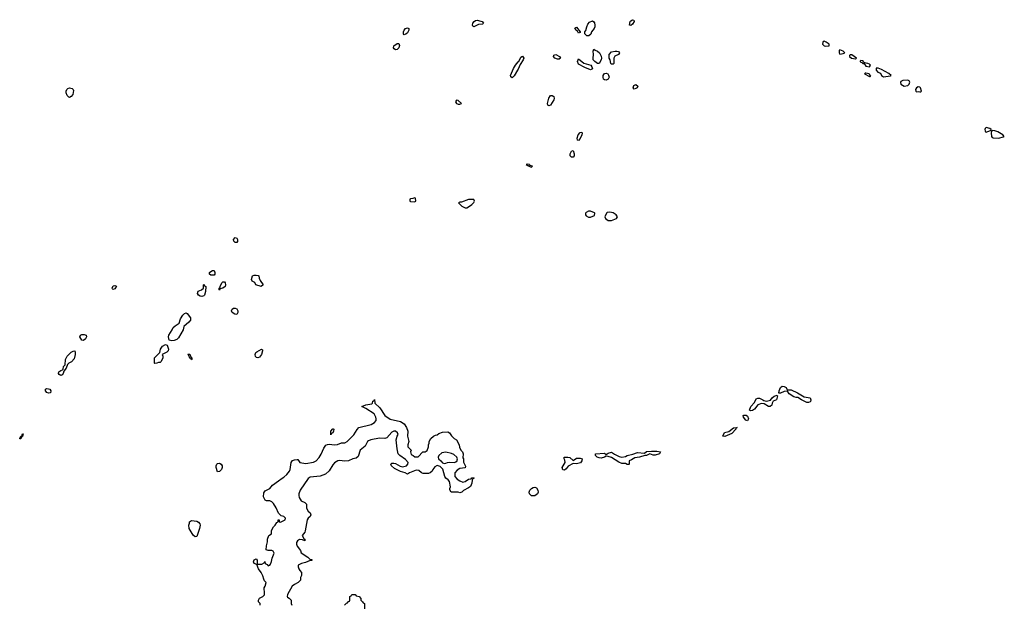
# Model space of a CAD drawing. Header units: inches. Extents: x 2710684 to 2828758, y 857022 to 965663.
# Tile 224 of 256: x 2744278 to 2755578, y 923502 to 930211. Entities that reach past the tile are written whole.
import ezdxf

# ---------------------------------------------------------------- set-up
doc = ezdxf.new("R2010")
doc.units = ezdxf.units.IN
doc.header["$MEASUREMENT"] = 0
for name, color, linetype in [('C7942', 7, 'Continuous'), ('C7943', 7, 'Continuous'), ('C7952', 7, 'Continuous'), ('C7953', 7, 'Continuous')]:
    doc.layers.add(name, color=color, linetype=linetype)

msp = doc.modelspace()

# ---------------------------------------------------------------- linework, layer by layer
at = {"layer": 'C7942', "color": 4}
for points, elevation in [([(2748590, 929865), (2748576, 929876), (2748569, 929890), (2748573, 929910), (2748610, 929937), (2748630, 929936), (2748636, 929916), (2748630, 929890), (2748610, 929869)], 12), ([(2744850, 929320), (2744842, 929322), (2744823, 929343), (2744812, 929370), (2744811, 929390), (2744818, 929410), (2744830, 929422), (2744850, 929429), (2744880, 929420), (2744891, 929411), (2744897, 929397), (2744888, 929352), (2744870, 929328)], 12), ([(2749290, 929288), (2749281, 929270), (2749291, 929250), (2749310, 929242), (2749330, 929243), (2749348, 929250), (2749310, 929284)], 16), ([(2748810, 928166), (2748790, 928158), (2748764, 928156), (2748754, 928150), (2748754, 928130), (2748765, 928125), (2748810, 928122), (2748826, 928130), (2748822, 928162)], 16), ([(2749430, 928148), (2749350, 928118), (2749330, 928118), (2749314, 928110), (2749354, 928070), (2749390, 928052), (2749410, 928052), (2749430, 928065), (2749468, 928090), (2749490, 928114), (2749498, 928130), (2749490, 928146)], 16), ([(2746750, 927654), (2746737, 927670), (2746733, 927690), (2746750, 927710), (2746770, 927705), (2746777, 927690), (2746776, 927664), (2746770, 927655)], 12), ([(2746470, 927278), (2746458, 927290), (2746458, 927310), (2746470, 927322), (2746490, 927332), (2746510, 927332), (2746518, 927310), (2746518, 927290), (2746510, 927278)], 12), ([(2747050, 927149), (2746989, 927169), (2746975, 927195), (2746946, 927210), (2746938, 927230), (2746949, 927271), (2746970, 927281), (2746990, 927281), (2747016, 927276), (2747022, 927270), (2747025, 927245), (2747037, 927217), (2747071, 927170)], 12), ([(2746370, 927034), (2746350, 927037), (2746329, 927049), (2746319, 927070), (2746326, 927094), (2746366, 927110), (2746386, 927130), (2746386, 927170), (2746390, 927174), (2746398, 927158), (2746414, 927150), (2746412, 927090), (2746398, 927050), (2746390, 927042)], 12), ([(2746570, 927108), (2746566, 927110), (2746566, 927130), (2746578, 927142), (2746578, 927150), (2746598, 927190), (2746610, 927202), (2746630, 927202), (2746638, 927190), (2746641, 927170), (2746636, 927150), (2746610, 927128), (2746578, 927122)], 12), ([(2745350, 927113), (2745342, 927122), (2745338, 927130), (2745350, 927155), (2745370, 927159), (2745390, 927151), (2745370, 927121)], 12), ([(2746024, 926524), (2745995, 926535), (2745984, 926570), (2745989, 926590), (2746029, 926650), (2746041, 926679), (2746061, 926699), (2746109, 926730), (2746122, 926778), (2746150, 926821), (2746170, 926839), (2746190, 926846), (2746201, 926841), (2746239, 926790), (2746238, 926762), (2746221, 926739), (2746162, 926690), (2746155, 926650), (2746102, 926558), (2746081, 926539), (2746050, 926529)], 12), ([(2746770, 926829), (2746746, 926830), (2746718, 926850), (2746708, 926870), (2746718, 926890), (2746730, 926902), (2746750, 926902), (2746771, 926891), (2746782, 926870), (2746782, 926850)], 12), ([(2745010, 926529), (2744990, 926534), (2744969, 926570), (2744977, 926590), (2744990, 926597), (2745018, 926598), (2745041, 926590), (2745043, 926570), (2745033, 926547)], 12), ([(2744750, 926129), (2744730, 926138), (2744725, 926150), (2744729, 926170), (2744750, 926185), (2744769, 926191), (2744778, 926202), (2744782, 926230), (2744798, 926250), (2744805, 926310), (2744823, 926350), (2744870, 926395), (2744890, 926406), (2744912, 926410), (2744916, 926396), (2744915, 926370), (2744902, 926318), (2744874, 926286), (2744842, 926270), (2744825, 926255), (2744811, 926210), (2744784, 926176), (2744778, 926150), (2744765, 926135)], 12), ([(2745830, 926266), (2745826, 926270), (2745826, 926330), (2745886, 926390), (2745895, 926430), (2745916, 926464), (2745950, 926482), (2745970, 926474), (2745985, 926430), (2745982, 926410), (2745965, 926395), (2745914, 926370), (2745922, 926350), (2745922, 926330), (2745902, 926290), (2745890, 926278), (2745870, 926278), (2745850, 926268)], 12), ([(2746250, 926306), (2746242, 926322), (2746230, 926326), (2746218, 926358), (2746208, 926370), (2746210, 926374), (2746232, 926372), (2746242, 926342), (2746252, 926330), (2746254, 926310)], 12), ([(2747010, 926329), (2746994, 926334), (2746985, 926345), (2746979, 926370), (2746989, 926390), (2747000, 926400), (2747054, 926430), (2747064, 926424), (2747066, 926410), (2747055, 926370), (2747030, 926339)], 12), ([(2744610, 925925), (2744590, 925934), (2744574, 925950), (2744575, 925970), (2744590, 925977), (2744610, 925976), (2744625, 925970), (2744636, 925950), (2744630, 925929)], 12), ([(2747850, 925446), (2747847, 925467), (2747849, 925490), (2747870, 925515), (2747874, 925514), (2747882, 925510), (2747879, 925490), (2747871, 925470), (2747857, 925463)], 12), ([(2744280, 925400), (2744278, 925410), (2744285, 925415), (2744290, 925431), (2744307, 925433), (2744305, 925450), (2744310, 925458), (2744317, 925457), (2744310, 925429), (2744294, 925426), (2744298, 925418), (2744290, 925402)], 12), ([(2749170, 925248), (2749121, 925239), (2749087, 925210), (2749079, 925190), (2749085, 925170), (2749111, 925150), (2749130, 925125), (2749150, 925116), (2749170, 925121), (2749189, 925131), (2749210, 925134), (2749269, 925131), (2749284, 925136), (2749298, 925150), (2749300, 925160), (2749302, 925170), (2749295, 925190), (2749261, 925221), (2749232, 925232)], 12), ([(2746550, 925022), (2746532, 925070), (2746533, 925090), (2746541, 925110), (2746550, 925119), (2746570, 925123), (2746591, 925110), (2746601, 925090), (2746602, 925070), (2746593, 925047), (2746570, 925024)], 12), ([(2746290, 924275), (2746270, 924295), (2746222, 924370), (2746218, 924410), (2746227, 924433), (2746228, 924450), (2746250, 924462), (2746310, 924456), (2746330, 924445), (2746346, 924426), (2746351, 924410), (2746343, 924370), (2746310, 924278)], 12)]:
    msp.add_lwpolyline(points, close=True, dxfattribs=dict(at, elevation=elevation))
at = {"layer": 'C7942', "color": 4, "elevation": 12}
for points in [[(2750000, 929645), (2749993, 929630), (2749952, 929568), (2749930, 929545), (2749914, 929554), (2749909, 929570), (2749944, 929650), (2749970, 929691), (2750000, 929726)], [(2747038, 923490), (2747038, 923510), (2747018, 923530), (2747018, 923550), (2747030, 923572), (2747070, 923592), (2747088, 923610), (2747089, 923650), (2747082, 923670), (2747082, 923690), (2747095, 923710), (2747108, 923750), (2747088, 923770), (2747078, 923790), (2747069, 923830), (2747050, 923868), (2747017, 923910), (2746998, 923958), (2746970, 923969), (2746962, 923990), (2746969, 924011), (2746990, 924022), (2747002, 924010), (2747002, 923962), (2747056, 923964), (2747082, 923978), (2747090, 923994), (2747094, 923970), (2747117, 923957), (2747130, 923942), (2747150, 923952), (2747158, 923962), (2747168, 923992), (2747174, 924030), (2747198, 924090), (2747186, 924110), (2747170, 924118), (2747130, 924118), (2747108, 924128), (2747109, 924171), (2747123, 924217), (2747122, 924250), (2747138, 924290), (2747168, 924310), (2747169, 924350), (2747189, 924391), (2747209, 924411), (2747230, 924442), (2747246, 924450), (2747246, 924470), (2747254, 924470), (2747254, 924450), (2747270, 924445), (2747326, 924470), (2747328, 924490), (2747310, 924508), (2747278, 924518), (2747250, 924549), (2747222, 924610), (2747190, 924658), (2747170, 924678), (2747150, 924688), (2747112, 924688), (2747096, 924696), (2747076, 924736), (2747080, 924780), (2747096, 924804), (2747148, 924830), (2747178, 924870), (2747250, 924918), (2747289, 924951), (2747310, 924961), (2747344, 924990), (2747373, 925030), (2747381, 925050), (2747394, 925130), (2747410, 925151), (2747430, 925161), (2747464, 925164), (2747470, 925162), (2747492, 925130), (2747563, 925117), (2747650, 925134), (2747679, 925150), (2747714, 925186), (2747737, 925223), (2747768, 925292), (2747793, 925327), (2747810, 925337), (2747830, 925339), (2747890, 925330), (2747924, 925336), (2747970, 925355), (2748010, 925355), (2748035, 925370), (2748114, 925446), (2748152, 925508), (2748170, 925531), (2748310, 925565), (2748350, 925590), (2748369, 925610), (2748369, 925630), (2748367, 925650), (2748347, 925687), (2748250, 925749), (2748206, 925770), (2748250, 925791), (2748319, 925801), (2748328, 925810), (2748330, 925834), (2748342, 925838), (2748350, 925854), (2748352, 925810), (2748410, 925758), (2748468, 925668), (2748530, 925627), (2748650, 925601), (2748690, 925571), (2748719, 925530), (2748733, 925490), (2748727, 925430), (2748745, 925370), (2748731, 925330), (2748732, 925310), (2748772, 925272), (2748762, 925250), (2748770, 925222), (2748794, 925210), (2748813, 925193), (2748850, 925194), (2748906, 925250), (2748930, 925252), (2748955, 925265), (2748969, 925310), (2748969, 925331), (2748978, 925350), (2748978, 925370), (2748996, 925404), (2749026, 925430), (2749050, 925442), (2749070, 925445), (2749090, 925462), (2749130, 925478), (2749190, 925481), (2749210, 925471), (2749235, 925435), (2749265, 925405), (2749292, 925390), (2749322, 925330), (2749324, 925304), (2749342, 925270), (2749361, 925250), (2749367, 925230), (2749362, 925182), (2749372, 925170), (2749373, 925133), (2749393, 925087), (2749392, 925068), (2749330, 925062), (2749300, 925040), (2749271, 925009), (2749271, 924970), (2749298, 924938), (2749330, 924918), (2749365, 924905), (2749390, 924911), (2749430, 924938), (2749458, 924942), (2749468, 924952), (2749490, 924954), (2749494, 924950), (2749478, 924942), (2749472, 924928), (2749467, 924890), (2749450, 924854), (2749430, 924839), (2749370, 924808), (2749351, 924789), (2749330, 924782), (2749310, 924789), (2749230, 924788), (2749216, 924816), (2749215, 924830), (2749222, 924850), (2749209, 924910), (2749195, 924930), (2749170, 924949), (2749157, 924970), (2749133, 925053), (2749104, 925084), (2749070, 925095), (2749041, 925079), (2749018, 925050), (2749010, 925028), (2748990, 925009), (2748970, 925002), (2748910, 925004), (2748890, 925009), (2748858, 925038), (2748830, 925041), (2748751, 925010), (2748730, 924995), (2748702, 925010), (2748650, 925026), (2748581, 925061), (2748544, 925090), (2748537, 925110), (2748550, 925121), (2748570, 925123), (2748590, 925116), (2748646, 925086), (2748670, 925079), (2748717, 925090), (2748734, 925110), (2748738, 925130), (2748704, 925164), (2748639, 925210), (2748623, 925230), (2748610, 925286), (2748599, 925390), (2748609, 925430), (2748622, 925450), (2748615, 925470), (2748590, 925489), (2748570, 925488), (2748550, 925478), (2748490, 925414), (2748470, 925403), (2748409, 925409), (2748309, 925391), (2748281, 925379), (2748270, 925370), (2748243, 925317), (2748185, 925270), (2748162, 925198), (2748140, 925180), (2748102, 925170), (2748050, 925147), (2748010, 925145), (2747950, 925152), (2747930, 925150), (2747890, 925127), (2747870, 925103), (2747828, 925032), (2747786, 924994), (2747728, 924972), (2747610, 924959), (2747590, 924947), (2747498, 924810), (2747482, 924770), (2747480, 924750), (2747486, 924726), (2747510, 924691), (2747549, 924669), (2747568, 924650), (2747570, 924605), (2747590, 924571), (2747611, 924550), (2747621, 924530), (2747611, 924510), (2747590, 924489), (2747579, 924470), (2747556, 924344), (2747550, 924328), (2747518, 924290), (2747538, 924258), (2747551, 924250), (2747552, 924230), (2747523, 924243), (2747490, 924244), (2747465, 924230), (2747456, 924210), (2747456, 924190), (2747463, 924170), (2747499, 924119), (2747510, 924092), (2747584, 924044), (2747610, 924014), (2747630, 924014), (2747632, 924010), (2747630, 924006), (2747610, 924006), (2747559, 923981), (2747514, 923970), (2747474, 923950), (2747474, 923930), (2747482, 923910), (2747492, 923890), (2747513, 923867), (2747513, 923833), (2747502, 923810), (2747500, 923780), (2747474, 923750), (2747430, 923728), (2747406, 923710), (2747350, 923615), (2747346, 923590), (2747350, 923582), (2747371, 923571), (2747392, 923550), (2747394, 923510), (2747402, 923490)], [(2748006, 923490), (2748030, 923514), (2748042, 923518), (2748050, 923534), (2748062, 923538), (2748066, 923550), (2748066, 923590), (2748082, 923598), (2748090, 923614), (2748130, 923614), (2748138, 923598), (2748173, 923593), (2748194, 923570), (2748194, 923550), (2748214, 923530), (2748218, 923518), (2748234, 923510), (2748234, 923450)]]:
    msp.add_lwpolyline(points, dxfattribs=at)
at = {"layer": 'C7943', "color": 4, "elevation": 12}
for points in [[(2748690, 930038), (2748684, 930050), (2748683, 930070), (2748689, 930090), (2748706, 930110), (2748730, 930119), (2748745, 930110), (2748743, 930090), (2748730, 930062), (2748710, 930044)], [(2749490, 930128), (2749478, 930138), (2749475, 930150), (2749479, 930170), (2749494, 930190), (2749510, 930201), (2749530, 930205), (2749570, 930196), (2749586, 930190), (2749601, 930170), (2749590, 930161), (2749543, 930157)]]:
    msp.add_lwpolyline(points, close=True, dxfattribs=at)
at = {"layer": 'C7952', "color": 4}
for points, elevation in [([(2753510, 929964), (2753500, 929960), (2753494, 929950), (2753493, 929930), (2753510, 929911), (2753530, 929908), (2753568, 929912), (2753569, 929930), (2753534, 929954)], 16), ([(2750450, 929758), (2750419, 929770), (2750404, 929790), (2750410, 929805), (2750430, 929810), (2750475, 929790), (2750486, 929770), (2750470, 929759)], 12), ([(2750930, 929709), (2750910, 929709), (2750879, 929730), (2750861, 929750), (2750859, 929770), (2750865, 929810), (2750858, 929850), (2750868, 929872), (2750881, 929861), (2750911, 929850), (2750931, 929830), (2750950, 929792), (2750954, 929770), (2750951, 929750)], 12), ([(2751070, 929699), (2751061, 929710), (2751055, 929750), (2751045, 929770), (2751045, 929810), (2751070, 929841), (2751111, 929851), (2751130, 929851), (2751150, 929845), (2751161, 929830), (2751151, 929810), (2751107, 929793), (2751098, 929770), (2751096, 929710), (2751090, 929702)], 12), ([(2753690, 929865), (2753681, 929859), (2753682, 929830), (2753690, 929815), (2753730, 929822), (2753749, 929830), (2753730, 929849)], 16), ([(2753830, 929809), (2753810, 929809), (2753801, 929799), (2753801, 929790), (2753825, 929770), (2753870, 929763), (2753882, 929770)], 16), ([(2750830, 929634), (2750762, 929662), (2750690, 929702), (2750681, 929730), (2750690, 929762), (2750751, 929711), (2750831, 929691), (2750846, 929670), (2750850, 929648)], 12), ([(2753930, 929742), (2753924, 929736), (2753923, 929730), (2753930, 929724), (2753941, 929721), (2753950, 929712), (2753954, 929714), (2753954, 929710), (2753968, 929708), (2753990, 929676), (2754030, 929672), (2754042, 929690), (2754030, 929699), (2754010, 929709), (2753975, 929715), (2753962, 929722), (2753962, 929730), (2753950, 929739)], 16), ([(2754130, 929654), (2754106, 929654), (2754108, 929630), (2754128, 929608), (2754156, 929596), (2754169, 929569), (2754190, 929555), (2754270, 929568), (2754278, 929570), (2754254, 929594), (2754170, 929641)], 16), ([(2751010, 929518), (2750990, 929521), (2750977, 929530), (2750973, 929550), (2750976, 929570), (2750990, 929594), (2751010, 929599), (2751026, 929590), (2751036, 929576), (2751045, 929550), (2751030, 929527)], 12), ([(2753990, 929598), (2753982, 929598), (2753974, 929590), (2754030, 929561), (2754039, 929561), (2754048, 929570), (2754036, 929576), (2754028, 929590)], 16), ([(2751330, 929414), (2751317, 929430), (2751325, 929455), (2751350, 929466), (2751371, 929450), (2751365, 929430), (2751350, 929421)], 12), ([(2754470, 929518), (2754415, 929515), (2754390, 929502), (2754385, 929490), (2754391, 929470), (2754430, 929449), (2754470, 929457), (2754485, 929470), (2754493, 929493), (2754488, 929508)], 16), ([(2754590, 929442), (2754570, 929429), (2754559, 929410), (2754561, 929390), (2754570, 929383), (2754590, 929386), (2754610, 929383), (2754618, 929382), (2754628, 929390), (2754615, 929430), (2754610, 929438)], 16), ([(2750350, 929222), (2750345, 929225), (2750338, 929230), (2750337, 929250), (2750350, 929310), (2750370, 929341), (2750390, 929343), (2750408, 929328), (2750412, 929308), (2750408, 929290), (2750370, 929229)], 12), ([(2755370, 928974), (2755358, 928962), (2755354, 928950), (2755357, 928937), (2755363, 928923), (2755370, 928921), (2755390, 928928), (2755418, 928938), (2755426, 928934), (2755429, 928950), (2755410, 928961)], 16), ([(2750690, 928824), (2750678, 928830), (2750675, 928850), (2750689, 928890), (2750710, 928916), (2750730, 928922), (2750733, 928910), (2750730, 928888), (2750710, 928849)], 12), ([(2755442, 928938), (2755431, 928929), (2755427, 928913), (2755432, 928872), (2755440, 928860), (2755450, 928856), (2755510, 928853), (2755570, 928867), (2755578, 928870), (2755562, 928890), (2755504, 928924), (2755470, 928935)], 16), ([(2750610, 928634), (2750602, 928642), (2750597, 928650), (2750596, 928670), (2750610, 928702), (2750630, 928711), (2750643, 928670), (2750641, 928650), (2750630, 928634)], 12), ([(2750110, 928554), (2750092, 928550), (2750110, 928538), (2750118, 928538), (2750122, 928530), (2750150, 928518), (2750162, 928530), (2750136, 928536), (2750126, 928546), (2750128, 928550)], 16), ([(2750830, 928015), (2750805, 928015), (2750780, 928000), (2750772, 927990), (2750772, 927970), (2750780, 927960), (2750805, 927945), (2750830, 927945), (2750875, 927965), (2750878, 927990), (2750875, 927995)], 16), ([(2751050, 928004), (2751021, 927999), (2751012, 927990), (2750992, 927950), (2751002, 927930), (2751030, 927905), (2751070, 927905), (2751126, 927930), (2751138, 927950), (2751122, 927970), (2751090, 927996)], 16), ([(2753090, 925954), (2753098, 925962), (2753130, 925964), (2753205, 925930), (2753281, 925881), (2753350, 925870), (2753359, 925850), (2753355, 925830), (2753350, 925826), (2753330, 925818), (2753310, 925819), (2753249, 925849), (2753210, 925875), (2753190, 925874), (2753162, 925882), (2753110, 925919), (2753089, 925949), (2753050, 925944), (2753010, 925924), (2752990, 925926), (2752993, 925950), (2753009, 925990), (2753030, 926005), (2753050, 926003), (2753075, 925990)], 12), ([(2752870, 925772), (2752821, 925801), (2752790, 925806), (2752748, 925792), (2752710, 925741), (2752690, 925726), (2752670, 925721), (2752655, 925730), (2752668, 925772), (2752710, 925816), (2752730, 925859), (2752750, 925867), (2752770, 925866), (2752805, 925850), (2752819, 925839), (2752850, 925834), (2752895, 925845), (2752913, 925870), (2752935, 925890), (2752970, 925902), (2752976, 925896), (2752963, 925850), (2752927, 925833), (2752914, 925810), (2752910, 925789), (2752890, 925773)], 12), ([(2752630, 925609), (2752610, 925615), (2752584, 925650), (2752582, 925670), (2752587, 925673), (2752614, 925674), (2752630, 925662), (2752643, 925630)], 12), ([(2752370, 925429), (2752346, 925430), (2752367, 925473), (2752415, 925485), (2752470, 925526), (2752514, 925530), (2752498, 925522), (2752498, 925510), (2752450, 925462)], 12), ([(2751570, 925214), (2751550, 925215), (2751510, 925229), (2751470, 925209), (2751451, 925209), (2751390, 925190), (2751337, 925183), (2751301, 925159), (2751274, 925150), (2751274, 925110), (2751270, 925106), (2751250, 925106), (2751230, 925118), (2751190, 925118), (2751153, 925133), (2751070, 925188), (2751030, 925199), (2751010, 925202), (2750991, 925189), (2750950, 925179), (2750930, 925182), (2750906, 925190), (2750886, 925210), (2750886, 925230), (2750990, 925235), (2751010, 925222), (2751030, 925236), (2751070, 925247), (2751103, 925223), (2751158, 925198), (2751190, 925192), (2751230, 925199), (2751250, 925210), (2751316, 925224), (2751370, 925244), (2751450, 925238), (2751470, 925255), (2751530, 925261), (2751590, 925261), (2751631, 925250), (2751622, 925230)], 12), ([(2750630, 925152), (2750670, 925177), (2750710, 925179), (2750732, 925170), (2750731, 925150), (2750714, 925126), (2750670, 925114), (2750630, 925118), (2750574, 925086), (2750550, 925055), (2750530, 925041), (2750510, 925045), (2750505, 925070), (2750538, 925130), (2750536, 925156), (2750526, 925170), (2750526, 925190), (2750569, 925191), (2750590, 925185)], 12), ([(2750150, 924748), (2750127, 924770), (2750124, 924790), (2750132, 924810), (2750150, 924830), (2750170, 924844), (2750190, 924845), (2750210, 924839), (2750224, 924810), (2750227, 924790), (2750220, 924770), (2750190, 924748)], 12)]:
    msp.add_lwpolyline(points, close=True, dxfattribs=dict(at, elevation=elevation))
at = {"layer": 'C7952', "color": 4, "elevation": 12}
msp.add_lwpolyline([(2750000, 929726), (2750007, 929733), (2750030, 929781), (2750050, 929791), (2750063, 929770), (2750057, 929750), (2750023, 929697), (2750000, 929645)], dxfattribs=at)
at = {"layer": 'C7953', "color": 4, "elevation": 12}
for points in [[(2750690, 930058), (2750678, 930078), (2750662, 930090), (2750650, 930112), (2750670, 930125), (2750712, 930070), (2750710, 930066)], [(2750810, 930026), (2750787, 930027), (2750776, 930036), (2750764, 930050), (2750764, 930070), (2750774, 930086), (2750786, 930130), (2750800, 930160), (2750818, 930182), (2750850, 930199), (2750868, 930188), (2750875, 930175), (2750879, 930150), (2750877, 930130), (2750870, 930110), (2750842, 930070), (2750834, 930046)], [(2751290, 930144), (2751278, 930150), (2751285, 930190), (2751290, 930198), (2751311, 930211), (2751325, 930205), (2751331, 930190), (2751310, 930159)]]:
    msp.add_lwpolyline(points, close=True, dxfattribs=at)

doc.saveas('drawing.dxf')
